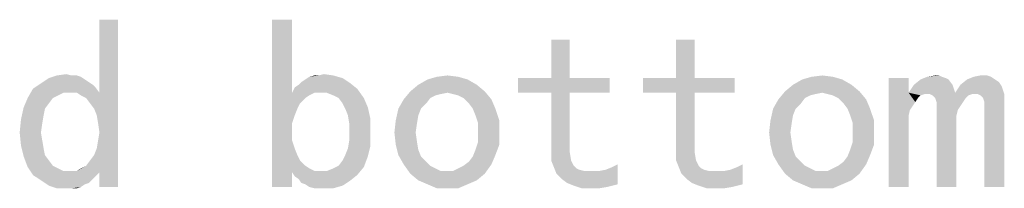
# Model space of a CAD drawing. Header units: millimetres. Extents: x 0 to 594, y 1 to 420.
# Tile 113 of 214: x 309.99 to 327.09, y 379.51 to 382.44. Entities that reach past the tile are written whole.
import ezdxf

# ---------------------------------------------------------------- set-up
doc = ezdxf.new("R2010")
doc.units = ezdxf.units.MM
doc.header["$LTSCALE"] = 32.67
doc.layers.add('61765N-2-A-2_DXF_TEXT', color=7, linetype='CONTINUOUS')

msp = doc.modelspace()

# ---------------------------------------------------------------- linework, layer by layer
at = {"layer": '61765N-2-A-2_DXF_TEXT', "color": 2, "linetype": 'Continuous'}
for points in [[(311.3308, 380.7767), (311.3769, 381.169), (311.7, 382.4382)], [(311.3538, 380.6382), (311.3308, 380.7767), (311.7, 382.4382)], [(311.3769, 380.4767), (311.3538, 380.6382), (311.7, 382.4382)], [(311.7, 382.4382), (311.3769, 381.169), (311.3769, 382.4382)], [(311.3769, 379.7844), (311.3769, 380.4767), (311.7, 382.4382)], [(311.3769, 379.5305), (311.3769, 379.7844), (311.7, 382.4382)], [(311.3769, 379.5305), (311.7, 382.4382), (311.7, 379.5305)], [(314.7231, 382.4382), (314.7231, 381.169), (314.3769, 379.5305)], [(314.7231, 382.4382), (314.3769, 379.5305), (314.3769, 382.4382)], [(319.5461, 382.0921), (319.2231, 381.4229), (319.2231, 382.0921)], [(319.2231, 381.4229), (319.5461, 382.0921), (319.5461, 381.4229)], [(321.7154, 382.0921), (321.3923, 381.4229), (321.3923, 382.0921)], [(321.3923, 381.4229), (321.7154, 382.0921), (321.7154, 381.4229)], [(311.2615, 381.3075), (310.2231, 381.2382), (310.3615, 381.3305)], [(311.1231, 381.3998), (310.3615, 381.3305), (310.5, 381.4229)], [(311.1231, 381.3998), (311.1923, 381.3536), (310.3615, 381.3305)], [(310.3615, 381.3305), (311.1923, 381.3536), (311.2615, 381.3075)], [(310.9846, 381.469), (311.0538, 381.4459), (310.5, 381.4229)], [(310.8923, 381.469), (310.9846, 381.469), (310.5, 381.4229)], [(310.8923, 381.469), (310.5, 381.4229), (310.6385, 381.469)], [(310.5, 381.4229), (311.0538, 381.4459), (311.1231, 381.3998)], [(310.6385, 381.469), (310.8, 381.4921), (310.8923, 381.469)], [(314.7692, 381.2613), (314.8385, 381.3075), (315.7385, 381.3305)], [(314.7692, 381.2613), (315.7385, 381.3305), (315.8538, 381.2382)], [(315.7385, 381.3305), (314.8385, 381.3075), (314.8846, 381.3536)], [(314.8846, 381.3536), (314.9538, 381.3998), (315.6, 381.4229)], [(314.8846, 381.3536), (315.6, 381.4229), (315.7385, 381.3305)], [(315.6, 381.4229), (314.9538, 381.3998), (315.0231, 381.4459)], [(315.1846, 381.469), (315.4385, 381.469), (315.0231, 381.4459)], [(315.1846, 381.469), (315.0231, 381.4459), (315.1154, 381.469)], [(315.0231, 381.4459), (315.4385, 381.469), (315.6, 381.4229)], [(315.1846, 381.469), (315.2769, 381.4921), (315.4385, 381.469)], [(317.7692, 381.3998), (316.9154, 381.3075), (317.0769, 381.3998)], [(316.9154, 381.3075), (317.7692, 381.3998), (317.9308, 381.3075)], [(317.6077, 381.4459), (317.0769, 381.3998), (317.2385, 381.4459)], [(317.0769, 381.3998), (317.6077, 381.4459), (317.7692, 381.3998)], [(317.2385, 381.4459), (317.4231, 381.469), (317.6077, 381.4459)], [(319.5461, 381.4229), (320.2385, 381.4229), (318.6461, 381.169)], [(319.2231, 381.4229), (319.5461, 381.4229), (318.6461, 381.169)], [(319.2231, 381.4229), (318.6461, 381.169), (318.6461, 381.4229)], [(319.2231, 381.169), (318.6461, 381.169), (320.2385, 381.4229)], [(319.5461, 381.169), (319.2231, 381.169), (320.2385, 381.4229)], [(319.5461, 381.169), (320.2385, 381.4229), (320.2385, 381.169)], [(321.7154, 381.4229), (322.4077, 381.4229), (320.8154, 381.169)], [(321.3923, 381.4229), (321.7154, 381.4229), (320.8154, 381.169)], [(321.3923, 381.4229), (320.8154, 381.169), (320.8154, 381.4229)], [(321.3923, 381.169), (320.8154, 381.169), (322.4077, 381.4229)], [(321.7154, 381.169), (321.3923, 381.169), (322.4077, 381.4229)], [(321.7154, 381.169), (322.4077, 381.4229), (322.4077, 381.169)], [(324.2769, 381.3998), (323.4231, 381.3075), (323.5846, 381.3998)], [(323.4231, 381.3075), (324.2769, 381.3998), (324.4385, 381.3075)], [(324.1154, 381.4459), (323.5846, 381.3998), (323.7461, 381.4459)], [(323.5846, 381.3998), (324.1154, 381.4459), (324.2769, 381.3998)], [(323.7461, 381.4459), (323.9308, 381.469), (324.1154, 381.4459)], [(325.4308, 381.4229), (325.4308, 381.169), (325.0846, 379.5305)], [(325.4308, 381.4229), (325.0846, 379.5305), (325.0846, 381.4229)], [(326.1231, 381.3998), (325.5231, 381.3075), (325.6385, 381.3998)], [(325.5231, 381.3075), (326.1231, 381.3998), (326.1923, 381.3075)], [(326.0077, 381.4459), (326.0769, 381.4229), (325.6385, 381.3998)], [(326.0077, 381.4459), (325.6385, 381.3998), (325.7538, 381.4459)], [(325.6385, 381.3998), (326.0769, 381.4229), (326.1231, 381.3998)], [(325.9615, 381.469), (325.7538, 381.4459), (325.8923, 381.469)], [(325.7538, 381.4459), (325.9615, 381.469), (326.0077, 381.4459)], [(326.9308, 381.3998), (327, 381.3536), (326.3308, 381.3075)], [(326.9308, 381.3998), (326.3308, 381.3075), (326.4461, 381.3998)], [(326.3308, 381.3075), (327, 381.3536), (327.0461, 381.2844)], [(326.8615, 381.4459), (326.4461, 381.3998), (326.5615, 381.4459)], [(326.4461, 381.3998), (326.8615, 381.4459), (326.9308, 381.3998)], [(326.7923, 381.469), (326.5615, 381.4459), (326.6769, 381.469)], [(326.5615, 381.4459), (326.7923, 381.469), (326.8615, 381.4459)], [(310.7538, 381.169), (310.1308, 381.0767), (310.2231, 381.2382)], [(310.7538, 381.169), (310.6615, 381.1229), (310.1308, 381.0767)], [(311.2615, 381.3075), (311.3077, 381.2613), (310.2231, 381.2382)], [(310.7538, 381.169), (310.2231, 381.2382), (311.3077, 381.2613)], [(310.8692, 381.169), (310.7538, 381.169), (311.3077, 381.2613)], [(310.9846, 381.169), (310.8692, 381.169), (311.3077, 381.2613)], [(310.9846, 381.169), (311.3077, 381.2613), (311.3769, 381.169)], [(311.3769, 381.169), (311.0538, 381.1229), (310.9846, 381.169)], [(311.1461, 381.0767), (311.0538, 381.1229), (311.3769, 381.169)], [(311.2154, 380.9844), (311.1461, 381.0767), (311.3769, 381.169)], [(311.2846, 380.8921), (311.2154, 380.9844), (311.3769, 381.169)], [(311.3308, 380.7767), (311.2846, 380.8921), (311.3769, 381.169)], [(314.7231, 381.169), (314.7231, 380.6382), (314.3769, 379.5305)], [(315.8538, 381.2382), (314.7231, 381.169), (314.7692, 381.2613)], [(315.1154, 381.169), (314.7231, 381.169), (315.8538, 381.2382)], [(314.7231, 381.169), (315.1154, 381.169), (315.0231, 381.1229)], [(314.7231, 381.169), (315.0231, 381.1229), (314.9538, 381.0767)], [(314.7231, 381.169), (314.9538, 381.0767), (314.8615, 380.9844)], [(314.7231, 381.169), (314.8615, 380.9844), (314.8154, 380.8921)], [(314.7231, 381.169), (314.8154, 380.8921), (314.7692, 380.7767)], [(314.7231, 381.169), (314.7692, 380.7767), (314.7231, 380.6382)], [(315.2077, 381.169), (315.1154, 381.169), (315.8538, 381.2382)], [(315.3231, 381.169), (315.2077, 381.169), (315.8538, 381.2382)], [(315.4385, 381.1229), (315.3231, 381.169), (315.8538, 381.2382)], [(315.5308, 381.0767), (315.4385, 381.1229), (315.8538, 381.2382)], [(315.5308, 381.0767), (315.8538, 381.2382), (315.9692, 381.0767)], [(317.4231, 381.169), (316.6615, 381.0536), (316.7769, 381.1921)], [(317.4231, 381.169), (317.3077, 381.1459), (316.6615, 381.0536)], [(317.9308, 381.3075), (316.7769, 381.1921), (316.9154, 381.3075)], [(316.7769, 381.1921), (317.9308, 381.3075), (318.0692, 381.1921)], [(316.7769, 381.1921), (318.0692, 381.1921), (317.4231, 381.169)], [(317.5154, 381.1459), (317.4231, 381.169), (318.0692, 381.1921)], [(317.6077, 381.1229), (317.5154, 381.1459), (318.0692, 381.1921)], [(317.7, 381.0767), (317.6077, 381.1229), (318.0692, 381.1921)], [(317.7, 381.0767), (318.0692, 381.1921), (318.1846, 381.0536)], [(319.5461, 381.169), (319.2231, 380.1536), (319.2231, 381.169)], [(319.2231, 380.1536), (319.5461, 381.169), (319.5461, 380.1305)], [(321.7154, 381.169), (321.3923, 380.1536), (321.3923, 381.169)], [(321.3923, 380.1536), (321.7154, 381.169), (321.7154, 380.1305)], [(323.9308, 381.169), (323.1692, 381.0536), (323.2846, 381.1921)], [(323.9308, 381.169), (323.8154, 381.1459), (323.1692, 381.0536)], [(324.4385, 381.3075), (323.2846, 381.1921), (323.4231, 381.3075)], [(323.2846, 381.1921), (324.4385, 381.3075), (324.5769, 381.1921)], [(323.2846, 381.1921), (324.5769, 381.1921), (323.9308, 381.169)], [(324.0231, 381.1459), (323.9308, 381.169), (324.5769, 381.1921)], [(324.1154, 381.1229), (324.0231, 381.1459), (324.5769, 381.1921)], [(324.2077, 381.0767), (324.1154, 381.1229), (324.5769, 381.1921)], [(324.2077, 381.0767), (324.5769, 381.1921), (324.6923, 381.0536)], [(325.4308, 381.169), (325.4538, 380.869), (325.0846, 379.5305)], [(326.1923, 381.3075), (325.4308, 381.169), (325.5231, 381.3075)], [(325.4308, 381.169), (326.1923, 381.3075), (326.2385, 381.169)], [(325.4308, 381.169), (326.2385, 381.169), (325.7077, 381.1459)], [(325.4308, 381.169), (325.7077, 381.1459), (325.6385, 381.1229)], [(325.4308, 381.169), (325.6385, 381.1229), (325.5923, 381.0767)], [(325.4308, 381.169), (325.5923, 381.0767), (325.5461, 381.0075)], [(325.4308, 381.169), (325.5461, 381.0075), (325.5, 380.9382)], [(325.4308, 381.169), (325.5, 380.9382), (325.4538, 380.869)], [(325.7538, 381.1459), (325.7077, 381.1459), (326.2385, 381.169)], [(325.8, 381.1459), (325.7538, 381.1459), (326.2385, 381.169)], [(326.5385, 381.1459), (325.8, 381.1459), (326.2385, 381.169)], [(327.0461, 381.2844), (326.2385, 381.169), (326.3308, 381.3075)], [(327.0461, 381.2844), (327.0692, 381.2152), (326.2385, 381.169)], [(326.5385, 381.1459), (326.2385, 381.169), (327.0692, 381.2152)], [(326.5846, 381.1459), (326.5385, 381.1459), (327.0692, 381.2152)], [(326.6308, 381.1459), (326.5846, 381.1459), (327.0692, 381.2152)], [(326.6308, 381.1459), (327.0692, 381.2152), (327.0923, 381.1459)], [(310.5692, 381.0767), (310.5, 380.9844), (310.0615, 380.9152)], [(310.5692, 381.0767), (310.0615, 380.9152), (310.1308, 381.0767)], [(310.1308, 381.0767), (310.6615, 381.1229), (310.5692, 381.0767)], [(315.9692, 381.0767), (315.6, 380.9844), (315.5308, 381.0767)], [(315.6, 380.9844), (315.9692, 381.0767), (316.0385, 380.9152)], [(317.0538, 380.9844), (316.5692, 380.8921), (316.6615, 381.0536)], [(317.3077, 381.1459), (317.2154, 381.1229), (316.6615, 381.0536)], [(317.2154, 381.1229), (317.1231, 381.0767), (316.6615, 381.0536)], [(316.6615, 381.0536), (317.1231, 381.0767), (317.0538, 380.9844)], [(318.1846, 381.0536), (317.7923, 380.9844), (317.7, 381.0767)], [(317.8615, 380.8921), (317.7923, 380.9844), (318.1846, 381.0536)], [(317.8615, 380.8921), (318.1846, 381.0536), (318.2538, 380.8921)], [(323.5615, 380.9844), (323.0769, 380.8921), (323.1692, 381.0536)], [(323.8154, 381.1459), (323.7231, 381.1229), (323.1692, 381.0536)], [(323.7231, 381.1229), (323.6308, 381.0767), (323.1692, 381.0536)], [(323.1692, 381.0536), (323.6308, 381.0767), (323.5615, 380.9844)], [(324.6923, 381.0536), (324.3, 380.9844), (324.2077, 381.0767)], [(324.3692, 380.8921), (324.3, 380.9844), (324.6923, 381.0536)], [(324.3692, 380.8921), (324.6923, 381.0536), (324.7615, 380.8921)], [(326.5385, 381.1459), (325.8461, 381.1229), (325.8, 381.1459)], [(325.8461, 381.1229), (326.5385, 381.1459), (326.4692, 381.1229)], [(326.4692, 381.1229), (325.8692, 381.0998), (325.8461, 381.1229)], [(325.8923, 381.0767), (325.8692, 381.0998), (326.4692, 381.1229)], [(325.8923, 381.0767), (326.4692, 381.1229), (326.4231, 381.0767)], [(326.4231, 381.0767), (325.9154, 381.0075), (325.8923, 381.0767)], [(325.9154, 381.0075), (326.4231, 381.0767), (326.3769, 381.0075)], [(326.3769, 381.0075), (326.3308, 380.9382), (325.9154, 380.9152)], [(326.3769, 381.0075), (325.9154, 380.9152), (325.9154, 381.0075)], [(327.0923, 381.1459), (326.6769, 381.1229), (326.6308, 381.1459)], [(326.7, 381.0998), (326.6769, 381.1229), (327.0923, 381.1459)], [(326.7231, 381.0767), (326.7, 381.0998), (327.0923, 381.1459)], [(326.7231, 381.0767), (327.0923, 381.1459), (327.0923, 381.0536)], [(327.0923, 381.0536), (326.7461, 381.0075), (326.7231, 381.0767)], [(326.7461, 380.9152), (326.7461, 381.0075), (327.0923, 381.0536)], [(326.7461, 379.5305), (326.7461, 380.9152), (327.0923, 381.0536)], [(326.7461, 379.5305), (327.0923, 381.0536), (327.0923, 379.5305)], [(310.4308, 380.8921), (310.0154, 380.7075), (310.0615, 380.9152)], [(310.4308, 380.8921), (310.4077, 380.7767), (310.0154, 380.7075)], [(310.0615, 380.9152), (310.5, 380.9844), (310.4308, 380.8921)], [(316.0385, 380.9152), (315.6461, 380.8921), (315.6, 380.9844)], [(315.6923, 380.7767), (315.6461, 380.8921), (316.0385, 380.9152)], [(315.6923, 380.7767), (316.0385, 380.9152), (316.0846, 380.7075)], [(316.9615, 380.8921), (316.9154, 380.7767), (316.5231, 380.6844)], [(316.9615, 380.8921), (316.5231, 380.6844), (316.5692, 380.8921)], [(316.5692, 380.8921), (317.0538, 380.9844), (316.9615, 380.8921)], [(318.2538, 380.8921), (317.9077, 380.7767), (317.8615, 380.8921)], [(317.9077, 380.7767), (318.2538, 380.8921), (318.3231, 380.6844)], [(323.4692, 380.8921), (323.4231, 380.7767), (323.0308, 380.6844)], [(323.4692, 380.8921), (323.0308, 380.6844), (323.0769, 380.8921)], [(323.0769, 380.8921), (323.5615, 380.9844), (323.4692, 380.8921)], [(324.7615, 380.8921), (324.4154, 380.7767), (324.3692, 380.8921)], [(324.4154, 380.7767), (324.7615, 380.8921), (324.8308, 380.6844)], [(325.4538, 380.869), (325.4308, 380.7767), (325.0846, 379.5305)], [(325.9154, 380.9152), (326.3308, 380.9382), (326.2846, 380.869)], [(326.2846, 380.869), (325.9154, 379.5305), (325.9154, 380.9152)], [(326.2846, 380.869), (326.2615, 380.7767), (325.9154, 379.5305)], [(310.3846, 380.6382), (309.9923, 380.4767), (310.0154, 380.7075)], [(310.0154, 380.7075), (310.4077, 380.7767), (310.3846, 380.6382)], [(316.0846, 380.7075), (315.7154, 380.6382), (315.6923, 380.7767)], [(315.7154, 380.4767), (315.7154, 380.6382), (316.0846, 380.7075)], [(315.7154, 380.4767), (316.0846, 380.7075), (316.0846, 380.4767)], [(316.8923, 380.6382), (316.5, 380.4767), (316.5231, 380.6844)], [(316.5231, 380.6844), (316.9154, 380.7767), (316.8923, 380.6382)], [(318.3231, 380.6844), (317.9538, 380.6382), (317.9077, 380.7767)], [(317.9538, 380.4767), (317.9538, 380.6382), (318.3231, 380.6844)], [(317.9538, 380.4767), (318.3231, 380.6844), (318.3231, 380.4767)], [(323.4, 380.6382), (323.0077, 380.4767), (323.0308, 380.6844)], [(323.0308, 380.6844), (323.4231, 380.7767), (323.4, 380.6382)], [(324.8308, 380.6844), (324.4615, 380.6382), (324.4154, 380.7767)], [(324.4615, 380.4767), (324.4615, 380.6382), (324.8308, 380.6844)], [(324.4615, 380.4767), (324.8308, 380.6844), (324.8308, 380.4767)], [(325.4308, 380.7767), (325.4308, 380.6844), (325.0846, 379.5305)], [(325.0846, 379.5305), (325.4308, 380.6844), (325.4308, 379.5305)], [(326.2615, 380.7767), (326.2615, 380.6844), (325.9154, 379.5305)], [(325.9154, 379.5305), (326.2615, 380.6844), (326.2615, 379.5305)], [(309.9923, 380.4767), (310.3846, 380.6382), (310.3615, 380.4767)], [(310.3615, 380.4767), (310.0154, 380.2459), (309.9923, 380.4767)], [(310.3615, 380.4767), (310.3846, 380.3382), (310.0154, 380.2459)], [(311.3769, 379.7844), (311.3538, 380.3382), (311.3769, 380.4767)], [(314.7231, 380.6382), (314.7231, 380.4767), (314.3769, 379.5305)], [(314.7231, 380.4767), (314.7231, 380.3382), (314.3769, 379.5305)], [(316.0846, 380.4767), (315.7154, 380.3382), (315.7154, 380.4767)], [(315.7154, 380.3382), (316.0846, 380.4767), (316.0846, 380.2459)], [(316.5, 380.4767), (316.8923, 380.6382), (316.8692, 380.4767)], [(316.8692, 380.4767), (316.5231, 380.269), (316.5, 380.4767)], [(316.8692, 380.4767), (316.8923, 380.3152), (316.5231, 380.269)], [(318.3231, 380.4767), (317.9538, 380.3152), (317.9538, 380.4767)], [(317.9538, 380.3152), (318.3231, 380.4767), (318.3231, 380.269)], [(323.0077, 380.4767), (323.4, 380.6382), (323.3769, 380.4767)], [(323.3769, 380.4767), (323.0308, 380.269), (323.0077, 380.4767)], [(323.3769, 380.4767), (323.4, 380.3152), (323.0308, 380.269)], [(324.8308, 380.4767), (324.4615, 380.3152), (324.4615, 380.4767)], [(324.4615, 380.3152), (324.8308, 380.4767), (324.8308, 380.269)], [(310.0154, 380.2459), (310.3846, 380.3382), (310.4077, 380.1998)], [(311.3769, 379.7844), (311.3308, 380.1998), (311.3538, 380.3382)], [(314.7231, 380.3382), (314.7692, 380.1998), (314.3769, 379.5305)], [(316.0846, 380.2459), (315.6923, 380.1998), (315.7154, 380.3382)], [(316.5231, 380.269), (316.8923, 380.3152), (316.9154, 380.1767)], [(318.3231, 380.269), (317.9077, 380.1767), (317.9538, 380.3152)], [(323.0308, 380.269), (323.4, 380.3152), (323.4231, 380.1767)], [(324.8308, 380.269), (324.4154, 380.1767), (324.4615, 380.3152)], [(310.4077, 380.1998), (310.0615, 380.0613), (310.0154, 380.2459)], [(310.4077, 380.1998), (310.4308, 380.0844), (310.0615, 380.0613)], [(311.3769, 379.7844), (311.2846, 380.0844), (311.3308, 380.1998)], [(314.7692, 380.1998), (314.8154, 380.0844), (314.3769, 379.5305)], [(315.6461, 380.0844), (315.6923, 380.1998), (316.0846, 380.2459)], [(315.6461, 380.0844), (316.0846, 380.2459), (316.0385, 380.0613)], [(316.9154, 380.1767), (316.5692, 380.0844), (316.5231, 380.269)], [(316.5692, 380.0844), (316.9154, 380.1767), (316.9615, 380.0613)], [(318.2538, 380.0844), (317.8615, 380.0613), (317.9077, 380.1767)], [(317.9077, 380.1767), (318.3231, 380.269), (318.2538, 380.0844)], [(319.5461, 380.1305), (319.2231, 379.9921), (319.2231, 380.1536)], [(321.7154, 380.1305), (321.3923, 379.9921), (321.3923, 380.1536)], [(323.4231, 380.1767), (323.0769, 380.0844), (323.0308, 380.269)], [(323.0769, 380.0844), (323.4231, 380.1767), (323.4692, 380.0613)], [(324.7615, 380.0844), (324.3692, 380.0613), (324.4154, 380.1767)], [(324.4154, 380.1767), (324.8308, 380.269), (324.7615, 380.0844)], [(310.0615, 380.0613), (310.4308, 380.0844), (310.5, 379.9921)], [(310.5, 379.9921), (310.1308, 379.8767), (310.0615, 380.0613)], [(310.5, 379.9921), (310.5692, 379.8998), (310.1308, 379.8767)], [(311.3769, 379.7844), (311.1461, 379.8998), (311.2154, 379.9921)], [(311.3769, 379.7844), (311.2154, 379.9921), (311.2846, 380.0844)], [(314.8154, 380.0844), (314.8615, 379.9921), (314.3769, 379.5305)], [(314.8615, 379.9921), (314.7231, 379.7844), (314.3769, 379.5305)], [(314.8615, 379.9921), (314.9538, 379.8998), (314.7231, 379.7844)], [(315.5308, 379.8998), (315.6, 379.9921), (316.0385, 380.0613)], [(315.5308, 379.8998), (316.0385, 380.0613), (315.9692, 379.8767)], [(316.0385, 380.0613), (315.6, 379.9921), (315.6461, 380.0844)], [(316.9615, 380.0613), (316.6615, 379.9229), (316.5692, 380.0844)], [(316.9615, 380.0613), (317.0538, 379.969), (316.6615, 379.9229)], [(316.6615, 379.9229), (317.0538, 379.969), (317.1231, 379.8998)], [(318.1846, 379.9229), (317.7, 379.8998), (317.7923, 379.969)], [(317.7923, 379.969), (317.8615, 380.0613), (318.2538, 380.0844)], [(317.7923, 379.969), (318.2538, 380.0844), (318.1846, 379.9229)], [(319.2231, 379.9921), (319.5461, 380.1305), (319.5692, 379.9921)], [(319.5692, 379.9921), (319.2692, 379.8767), (319.2231, 379.9921)], [(319.5692, 379.9921), (319.6154, 379.8998), (319.2692, 379.8767)], [(321.3923, 379.9921), (321.7154, 380.1305), (321.7385, 379.9921)], [(321.7385, 379.9921), (321.4385, 379.8767), (321.3923, 379.9921)], [(321.7385, 379.9921), (321.7846, 379.8998), (321.4385, 379.8767)], [(323.4692, 380.0613), (323.1692, 379.9229), (323.0769, 380.0844)], [(323.4692, 380.0613), (323.5615, 379.969), (323.1692, 379.9229)], [(323.1692, 379.9229), (323.5615, 379.969), (323.6308, 379.8998)], [(324.6923, 379.9229), (324.2077, 379.8998), (324.3, 379.969)], [(324.3, 379.969), (324.3692, 380.0613), (324.7615, 380.0844)], [(324.3, 379.969), (324.7615, 380.0844), (324.6923, 379.9229)], [(310.1308, 379.8767), (310.5692, 379.8998), (310.6615, 379.8536)], [(310.6615, 379.8536), (310.2231, 379.7382), (310.1308, 379.8767)], [(310.6615, 379.8536), (310.7538, 379.8075), (310.2231, 379.7382)], [(310.9846, 379.8075), (311.3769, 379.7844), (310.2231, 379.7382)], [(310.8692, 379.8075), (310.9846, 379.8075), (310.2231, 379.7382)], [(310.7538, 379.8075), (310.8692, 379.8075), (310.2231, 379.7382)], [(310.9846, 379.8075), (311.0538, 379.8536), (311.1461, 379.8998)], [(311.3769, 379.7844), (310.9846, 379.8075), (311.1461, 379.8998)], [(314.9538, 379.8998), (315.0231, 379.8536), (314.7231, 379.7844)], [(315.0231, 379.8536), (315.1154, 379.8075), (314.7231, 379.7844)], [(315.8538, 379.7382), (314.7231, 379.7844), (315.3231, 379.8075)], [(315.2077, 379.8075), (315.3231, 379.8075), (314.7231, 379.7844)], [(315.1154, 379.8075), (315.2077, 379.8075), (314.7231, 379.7844)], [(315.3231, 379.8075), (315.4385, 379.8536), (315.9692, 379.8767)], [(315.3231, 379.8075), (315.9692, 379.8767), (315.8538, 379.7382)], [(315.9692, 379.8767), (315.4385, 379.8536), (315.5308, 379.8998)], [(317.1231, 379.8998), (316.7769, 379.7613), (316.6615, 379.9229)], [(317.1231, 379.8998), (317.2154, 379.8536), (316.7769, 379.7613)], [(317.2154, 379.8536), (317.3077, 379.8075), (316.7769, 379.7613)], [(317.4231, 379.8075), (317.5154, 379.8075), (316.7769, 379.7613)], [(317.3077, 379.8075), (317.4231, 379.8075), (316.7769, 379.7613)], [(318.0692, 379.7613), (316.7769, 379.7613), (317.5154, 379.8075)], [(317.5154, 379.8075), (317.6077, 379.8536), (318.1846, 379.9229)], [(317.5154, 379.8075), (318.1846, 379.9229), (318.0692, 379.7613)], [(317.6077, 379.8536), (317.7, 379.8998), (318.1846, 379.9229)], [(319.2692, 379.8767), (319.6154, 379.8998), (319.6615, 379.8536)], [(319.6615, 379.8536), (319.3154, 379.7613), (319.2692, 379.8767)], [(319.6615, 379.8536), (319.7077, 379.8305), (319.3154, 379.7613)], [(319.7077, 379.8305), (319.8, 379.8075), (319.3154, 379.7613)], [(319.8692, 379.8075), (320.0538, 379.8075), (319.3154, 379.7613)], [(319.8, 379.8075), (319.8692, 379.8075), (319.3154, 379.7613)], [(319.4077, 379.669), (319.3154, 379.7613), (320.0538, 379.8075)], [(319.4077, 379.669), (320.0538, 379.8075), (320.1692, 379.8305)], [(319.5, 379.5998), (319.4077, 379.669), (320.1692, 379.8305)], [(320.3769, 379.5767), (319.5, 379.5998), (320.1692, 379.8305)], [(320.3769, 379.5767), (320.1692, 379.8305), (320.2846, 379.8767)], [(320.2846, 379.8767), (320.3769, 379.9229), (320.3769, 379.5767)], [(321.4385, 379.8767), (321.7846, 379.8998), (321.8308, 379.8536)], [(321.8308, 379.8536), (321.4846, 379.7613), (321.4385, 379.8767)], [(321.8308, 379.8536), (321.8769, 379.8305), (321.4846, 379.7613)], [(321.8769, 379.8305), (321.9692, 379.8075), (321.4846, 379.7613)], [(322.0385, 379.8075), (322.2231, 379.8075), (321.4846, 379.7613)], [(321.9692, 379.8075), (322.0385, 379.8075), (321.4846, 379.7613)], [(321.5769, 379.669), (321.4846, 379.7613), (322.2231, 379.8075)], [(321.5769, 379.669), (322.2231, 379.8075), (322.3385, 379.8305)], [(321.6692, 379.5998), (321.5769, 379.669), (322.3385, 379.8305)], [(322.5461, 379.5767), (321.6692, 379.5998), (322.3385, 379.8305)], [(322.5461, 379.5767), (322.3385, 379.8305), (322.4538, 379.8767)], [(322.4538, 379.8767), (322.5461, 379.9229), (322.5461, 379.5767)], [(323.6308, 379.8998), (323.2846, 379.7613), (323.1692, 379.9229)], [(323.6308, 379.8998), (323.7231, 379.8536), (323.2846, 379.7613)], [(323.7231, 379.8536), (323.8154, 379.8075), (323.2846, 379.7613)], [(323.9308, 379.8075), (324.0231, 379.8075), (323.2846, 379.7613)], [(323.8154, 379.8075), (323.9308, 379.8075), (323.2846, 379.7613)], [(324.5769, 379.7613), (323.2846, 379.7613), (324.0231, 379.8075)], [(324.0231, 379.8075), (324.1154, 379.8536), (324.6923, 379.9229)], [(324.0231, 379.8075), (324.6923, 379.9229), (324.5769, 379.7613)], [(324.1154, 379.8536), (324.2077, 379.8998), (324.6923, 379.9229)], [(310.2231, 379.7382), (311.3769, 379.7844), (311.3077, 379.7152)], [(311.3077, 379.7152), (310.3615, 379.6459), (310.2231, 379.7382)], [(311.3077, 379.7152), (311.2615, 379.669), (310.3615, 379.6459)], [(310.3615, 379.6459), (311.2615, 379.669), (311.1923, 379.5998)], [(311.1923, 379.5998), (310.5, 379.5536), (310.3615, 379.6459)], [(314.3769, 379.5305), (314.7231, 379.7844), (314.7231, 379.5305)], [(315.8538, 379.7382), (314.7692, 379.7152), (314.7231, 379.7844)], [(314.8385, 379.669), (314.7692, 379.7152), (315.8538, 379.7382)], [(314.8385, 379.669), (315.8538, 379.7382), (315.7385, 379.6459)], [(315.7385, 379.6459), (314.8846, 379.5998), (314.8385, 379.669)], [(314.9538, 379.5767), (314.8846, 379.5998), (315.7385, 379.6459)], [(314.9538, 379.5767), (315.7385, 379.6459), (315.6, 379.5536)], [(318.0692, 379.7613), (316.9154, 379.6459), (316.7769, 379.7613)], [(316.9154, 379.6459), (318.0692, 379.7613), (317.9308, 379.6459)], [(317.9308, 379.6459), (317.0769, 379.5767), (316.9154, 379.6459)], [(317.0769, 379.5767), (317.9308, 379.6459), (317.7692, 379.5767)], [(324.5769, 379.7613), (323.4231, 379.6459), (323.2846, 379.7613)], [(323.4231, 379.6459), (324.5769, 379.7613), (324.4385, 379.6459)], [(324.4385, 379.6459), (323.5846, 379.5767), (323.4231, 379.6459)], [(323.5846, 379.5767), (324.4385, 379.6459), (324.2769, 379.5767)], [(311.1923, 379.5998), (311.1231, 379.5767), (310.5, 379.5536)], [(310.5, 379.5536), (311.1231, 379.5767), (311.0538, 379.5305)], [(311.0538, 379.5305), (310.6385, 379.5075), (310.5, 379.5536)], [(310.8, 379.5075), (310.6385, 379.5075), (311.0538, 379.5305)], [(310.8923, 379.5075), (310.8, 379.5075), (311.0538, 379.5305)], [(310.8923, 379.5075), (311.0538, 379.5305), (310.9846, 379.5075)], [(315.6, 379.5536), (315.0231, 379.5305), (314.9538, 379.5767)], [(315.1154, 379.5075), (315.0231, 379.5305), (315.6, 379.5536)], [(315.1846, 379.5075), (315.1154, 379.5075), (315.6, 379.5536)], [(315.2769, 379.5075), (315.1846, 379.5075), (315.6, 379.5536)], [(315.2769, 379.5075), (315.6, 379.5536), (315.4385, 379.5075)], [(317.7692, 379.5767), (317.2385, 379.5075), (317.0769, 379.5767)], [(317.4231, 379.5075), (317.2385, 379.5075), (317.7692, 379.5767)], [(317.4231, 379.5075), (317.7692, 379.5767), (317.6077, 379.5075)], [(320.3769, 379.5767), (319.6154, 379.5536), (319.5, 379.5998)], [(319.6154, 379.5536), (320.3769, 379.5767), (320.2846, 379.5536)], [(320.2846, 379.5536), (319.7538, 379.5075), (319.6154, 379.5536)], [(320.2846, 379.5536), (320.1923, 379.5305), (319.7538, 379.5075)], [(319.8923, 379.5075), (319.7538, 379.5075), (320.1923, 379.5305)], [(319.8923, 379.5075), (320.1923, 379.5305), (320.0538, 379.5075)], [(322.5461, 379.5767), (321.7846, 379.5536), (321.6692, 379.5998)], [(321.7846, 379.5536), (322.5461, 379.5767), (322.4538, 379.5536)], [(322.4538, 379.5536), (321.9231, 379.5075), (321.7846, 379.5536)], [(322.4538, 379.5536), (322.3615, 379.5305), (321.9231, 379.5075)], [(322.0615, 379.5075), (321.9231, 379.5075), (322.3615, 379.5305)], [(322.0615, 379.5075), (322.3615, 379.5305), (322.2231, 379.5075)], [(324.2769, 379.5767), (323.7461, 379.5075), (323.5846, 379.5767)], [(323.9308, 379.5075), (323.7461, 379.5075), (324.2769, 379.5767)], [(323.9308, 379.5075), (324.2769, 379.5767), (324.1154, 379.5075)]]:
    msp.add_solid(points, dxfattribs=at)

doc.saveas('drawing.dxf')
